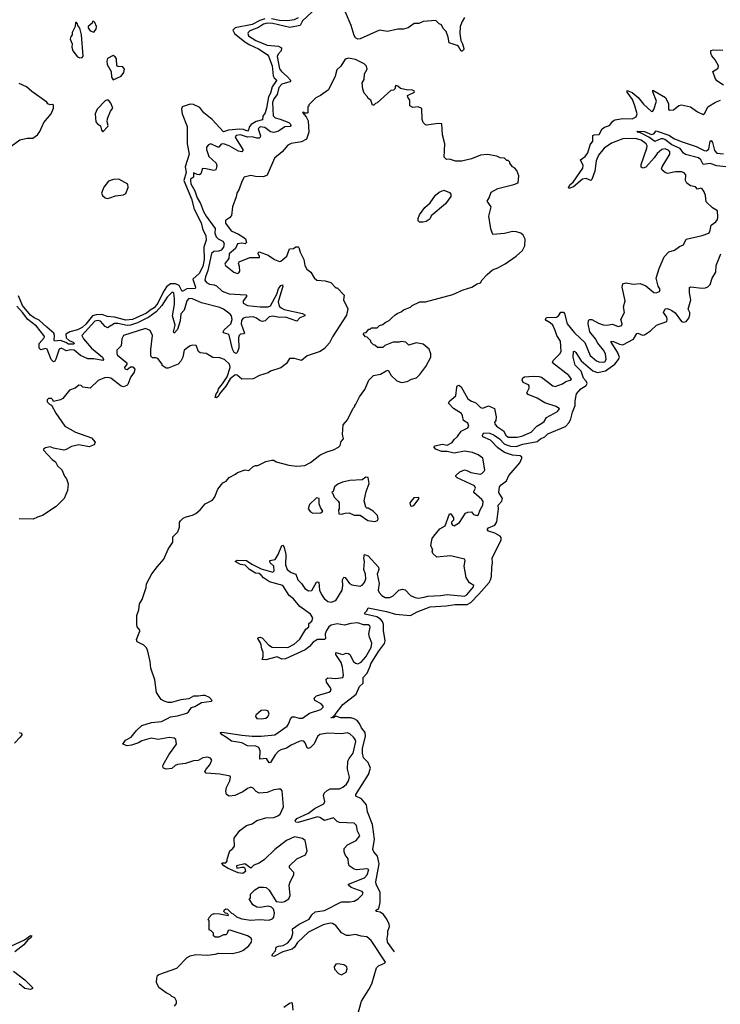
# Model space of a CAD drawing. Extents: x 2323203 to 2567568, y 883585 to 1022917.
# Tile 245 of 256: x 2544850 to 2550954, y 987147 to 995726. Entities that reach past the tile are written whole.
import ezdxf

# ---------------------------------------------------------------- set-up
doc = ezdxf.new("R2010")
doc.units = 0

msp = doc.modelspace()

# ---------------------------------------------------------------- linework, layer by layer
at = {"layer": '0CON10XD'}
for points in [[(2548725, 995743.3), (2548705, 995710), (2548688.5, 995665), (2548684, 995605), (2548693, 995543), (2548708.6, 995515), (2548720, 995475), (2548720, 995465), (2548705, 995452.5), (2548695, 995452.5), (2548673.1, 995493.1), (2548662.1, 995502.1), (2548593.2, 995523.2), (2548584.2, 995574.2), (2548565, 995622.5), (2548540, 995650), (2548525, 995680), (2548505, 995690), (2548475, 995718.8), (2548365, 995708.8), (2548327.7, 995692.3), (2548287.7, 995692.3), (2548234.2, 995655.8), (2548195, 995643.8), (2548145, 995644), (2548055, 995622.9), (2547985, 995634), (2547815, 995558), (2547795, 995556.2), (2547775, 995568.8), (2547765, 995586.7), (2547736.7, 995675), (2547639.4, 995909.4)], [(2547397, 995793), (2547314.3, 995715), (2547294.2, 995675.8), (2547205, 995657.9), (2547055, 995693.1), (2547005, 995694.6), (2546975, 995685.9), (2546931.1, 995658.9), (2546855, 995627.5), (2546840, 995615), (2546836.4, 995605), (2546844.2, 995585), (2546908.8, 995545), (2547005, 995504.8), (2547105, 995495.2), (2547131.2, 995481.2), (2547128.5, 995455), (2547101.6, 995425), (2547094.2, 995405), (2547115, 995298), (2547130, 995275), (2547181.7, 995231.7), (2547212.2, 995195), (2547202.5, 995185), (2547135, 995163.1), (2547108.5, 995135), (2547092.3, 995075), (2547063.2, 995035), (2547053.6, 995005), (2547059.4, 994889.4), (2547075, 994871.5), (2547120.4, 994860.4), (2547195, 994830.1), (2547210.5, 994815), (2547212.2, 994805), (2547205.3, 994795), (2547158.8, 994791.2), (2547106.1, 994753.9), (2547065, 994743.3), (2547035, 994748.8), (2546985, 994786.6), (2546945, 994793.6), (2546928.5, 994775), (2546947.5, 994715), (2546946.5, 994703.5), (2546935, 994694.6), (2546915, 994693.6), (2546875, 994704.6), (2546835, 994701.5), (2546775, 994723.1), (2546735, 994718.1), (2546726.4, 994705), (2546729, 994695), (2546792.9, 994595), (2546794.2, 994585), (2546785, 994575.8), (2546755, 994581.2), (2546675, 994627), (2546625, 994643.5), (2546605, 994640.8), (2546585, 994616.2), (2546575, 994614.2), (2546515, 994643.3), (2546495, 994636.7), (2546478.8, 994615), (2546476.2, 994595), (2546485, 994567.5), (2546498.6, 994535), (2546560.5, 994475), (2546566.9, 994455), (2546562.2, 994425), (2546554.6, 994415.4), (2546537.4, 994412.6), (2546475, 994427.7), (2546442.2, 994427.8), (2546426.8, 994383.2), (2546417.5, 994375), (2546395, 994375.8), (2546365, 994390), (2546364, 994355), (2546339.5, 994335), (2546337.7, 994325), (2546341.6, 994295), (2546374.8, 994235), (2546396, 994175), (2546426.2, 994125), (2546452.7, 994055), (2546474.5, 994014.5), (2546552.9, 993905), (2546551.4, 993865), (2546560.4, 993835), (2546577.8, 993815), (2546620, 993795), (2546630.5, 993775), (2546626.3, 993745), (2546605, 993717.3), (2546585, 993709.5), (2546542.6, 993707.4), (2546521, 993689), (2546488.4, 993541.6), (2546467.6, 993485), (2546464.1, 993455), (2546477.5, 993435), (2546505, 993420), (2546544.3, 993414.3), (2546565.7, 993405.7), (2546615, 993360.6), (2546675, 993336.3), (2546819.7, 993329.8), (2546825.9, 993325.9), (2546825.9, 993315), (2546796, 993275), (2546797.9, 993255), (2546835, 993236), (2546945, 993223.5), (2547015, 993225.2), (2547036.5, 993233.5), (2547091.1, 993335), (2547105, 993380), (2547125, 993408.4), (2547140, 993415), (2547142.9, 993402.9), (2547102.1, 993267.9), (2547111.1, 993231.1), (2547126.7, 993215), (2547155, 993200.5), (2547314, 993165), (2547334.4, 993155), (2547332.9, 993145), (2547291.9, 993128.1), (2547265, 993100), (2547165, 993134.6), (2547115, 993131), (2547055, 993143.4), (2547022.2, 993137.8), (2546988.6, 993101.4), (2546965, 993096), (2546945, 993101.2), (2546913.4, 993125), (2546885, 993135.8), (2546815, 993130.5), (2546795, 993122.1), (2546783.9, 993105), (2546780.5, 993075), (2546808.2, 992995), (2546801.4, 992988.6), (2546775, 992985.8), (2546762.7, 992975), (2546757.8, 992955), (2546759, 992865), (2546745, 992825.6), (2546735, 992817.5), (2546718.2, 992825), (2546705, 992854.3), (2546676.2, 992976.2), (2546665, 992986), (2546625, 992996), (2546622.9, 993005), (2546632.8, 993025), (2546688.9, 993075), (2546699.9, 993115), (2546695.1, 993145), (2546685, 993161.2), (2546625, 993203.8), (2546595, 993218.2), (2546435, 993260), (2546355, 993292.5), (2546325, 993297.4), (2546305, 993275.5), (2546284, 993196), (2546255, 993162.5), (2546248.8, 993101.2), (2546225, 993025.4), (2546195, 992994.7), (2546189, 993005), (2546203.3, 993065), (2546181.9, 993145), (2546199, 993245), (2546197.4, 993297.4), (2546192.7, 993342.7), (2546185, 993350.5), (2546175, 993347.7), (2546135, 993308.1), (2546088.7, 993235), (2546038.9, 993181.1), (2545974.6, 993135.3), (2545875.9, 993084.1), (2545815, 993064.2), (2545785, 993060.7), (2545705, 993078.5), (2545675, 993078.3), (2545615, 993039.7), (2545595, 993052.5), (2545555, 993099.8), (2545535, 993105.8), (2545505, 993099.8), (2545392.5, 992975), (2545405.3, 992945), (2545475, 992864.7), (2545570.8, 992785), (2545581.5, 992765), (2545575, 992756.9), (2545495, 992772), (2545445, 992770.9), (2545380.9, 992800.9), (2545325, 992845.4), (2545295, 992849.5), (2545255, 992839.5), (2545215, 992863.6), (2545195, 992854.7), (2545165, 992766.7), (2545155, 992750), (2545145, 992745.4), (2545123.9, 992765), (2545088.8, 992855), (2545075, 992861.1), (2545035, 992849.8), (2545019.3, 992865), (2545019.6, 992905), (2545061.8, 992955), (2545066.2, 992965), (2545061.4, 992975), (2544995, 993056), (2544922.2, 993112.2), (2544875, 993173.9), (2544825, 993228.8)], [(2546987.2, 995732.8), (2546941.8, 995718.2), (2546874.9, 995685.1), (2546726.5, 995653.5), (2546705.9, 995635), (2546720.7, 995605), (2546812, 995531.9), (2546855, 995505.2), (2546930.9, 995470.9), (2547005, 995422.9), (2547017.5, 995407.5), (2547049.2, 995325), (2547057.1, 995237.1), (2547067.8, 995217.8), (2547085.4, 995205), (2547087.3, 995195), (2547050.7, 995139.3), (2547035, 995085.6), (2547019, 995055), (2546999.6, 994955), (2546988.1, 994915), (2546968, 994885), (2546965.4, 994854.6), (2546910.2, 994839.8), (2546868.1, 994811.9), (2546851.5, 994795), (2546844.6, 994765), (2546835.2, 994754.8), (2546798.6, 994768.6), (2546765, 994770.7), (2546668, 994762), (2546625, 994748.2), (2546527.2, 994857.2), (2546455, 994914.7), (2546419.5, 994959.5), (2546365, 994987.3), (2546335, 994988.3), (2546275, 994969.4), (2546265, 994962.4), (2546258.5, 994945), (2546266.1, 994905), (2546308.2, 994795), (2546308.6, 994721.4), (2546309.7, 994645), (2546327, 994553), (2546291.3, 994445), (2546299.2, 994395), (2546279.1, 994325), (2546346.4, 994163.6), (2546370, 994075), (2546430.6, 993955), (2546446.1, 993896.1), (2546471.8, 993845), (2546475.4, 993805.4), (2546453.3, 993745), (2546458.1, 993635), (2546445, 993574.4), (2546415, 993514.7), (2546357.8, 993465), (2546382.5, 993395), (2546380, 993385), (2546305, 993380), (2546265, 993358.6), (2546239.8, 993409.8), (2546208, 993425), (2546165, 993422.9), (2546130.5, 993399.5), (2546098.7, 993351.4), (2546053.7, 993255), (2546021.3, 993215), (2545985.3, 993194.7), (2545955, 993168), (2545833.8, 993115), (2545775, 993106.4), (2545675, 993132.5), (2545615, 993138.4), (2545565, 993157), (2545515, 993154.7), (2545484.4, 993145.6), (2545425, 993071.5), (2545395, 993043.5), (2545355, 993022.7), (2545288.2, 993005), (2545252, 992985), (2545254.5, 992954.4), (2545280.9, 992930.9), (2545315.5, 992915), (2545326.9, 992905), (2545320, 992900), (2545275, 992897.7), (2545253.2, 992913.2), (2545205, 992931.5), (2545154.6, 992924.5), (2545149.3, 992935), (2545154.1, 992975), (2545147.2, 992995), (2545085.8, 993045.8), (2545018.2, 993108.2), (2544975, 993127.7), (2544945, 993150.7), (2544874.8, 993234.8), (2544838.7, 993318.6)], [(2545375, 995394.2), (2545395, 995396.7), (2545403.6, 995406.4), (2545389.2, 995595), (2545375, 995652.5), (2545357.5, 995675), (2545355, 995690), (2545345, 995700), (2545335, 995700), (2545332.5, 995665), (2545307.5, 995615), (2545307, 995593), (2545295, 995580), (2545290, 995555), (2545306.4, 995516.4), (2545303.3, 995485), (2545313.3, 995455), (2545355, 995403.3), (2545375, 995394.2)], [(2545495, 995617.5), (2545516.1, 995643.9), (2545520, 995665), (2545505, 995700), (2545495, 995710), (2545485, 995710), (2545480, 995695), (2545447.5, 995665), (2545446.7, 995655), (2545465, 995627.5), (2545495, 995617.5)], [(2547275, 995740.8), (2547240.8, 995725), (2547185, 995714.8), (2547115, 995718.6), (2547045, 995734.2)], [(2550982, 995155), (2550925, 995192.5), (2550910, 995215), (2550888, 995275), (2550935, 995304.2), (2550939.5, 995325), (2550910.7, 995375), (2550880.9, 995410.9), (2550872.3, 995435), (2550873.1, 995456.9), (2550896, 995464), (2550975, 995458.9)], [(2545665, 995202.5), (2545735, 995233.3), (2545755.9, 995264.1), (2545763.3, 995295), (2545750, 995315), (2545705, 995317.5), (2545697.5, 995325), (2545692.5, 995385), (2545683, 995403), (2545665, 995412.5), (2545615, 995386.7), (2545610, 995365), (2545612.9, 995335), (2545645.8, 995275), (2545648.8, 995225), (2545665, 995202.5)], [(2546975, 988167.5), (2546997.5, 988165), (2547023, 988143), (2547085, 988043.8), (2547135, 988037.5), (2547156.8, 988043.2), (2547194.1, 988065.9), (2547206, 988095), (2547197.5, 988185), (2547206, 988215), (2547237.5, 988275), (2547237.5, 988295), (2547200, 988335), (2547200, 988355), (2547264.2, 988415.8), (2547339.3, 988450.7), (2547356.1, 988483.9), (2547336.7, 988575), (2547315, 988593.3), (2547245, 988607.1), (2547175, 988574.2), (2547073.3, 988496.7), (2546982.3, 988407.7), (2546935, 988376.7), (2546891.2, 988358.8), (2546865, 988333.3), (2546811.7, 988371.7), (2546740, 988355), (2546743, 988333), (2546785, 988342.5), (2546801.7, 988341.7), (2546813, 988333), (2546817.5, 988305), (2546795, 988287.5), (2546753, 988293), (2546665, 988330), (2546630, 988355), (2546610, 988375), (2546615, 988380), (2546645, 988380), (2546657, 988393), (2546657, 988413), (2546680, 988485), (2546706.4, 988503.6), (2546722.5, 988525), (2546717.5, 988595), (2546767, 988663), (2546827.5, 988705), (2546875, 988720), (2546915, 988748.8), (2546995, 988772), (2547065, 988775.8), (2547100.3, 988789.7), (2547120, 988805), (2547147.7, 988867.7), (2547136.4, 989006.4), (2547125, 989022.5), (2547105, 989022.5), (2547065, 989015.8), (2547005, 988993.3), (2546935, 988986.9), (2546910.6, 989000.6), (2546885, 989030), (2546865, 989039.2), (2546835, 989027.1), (2546795, 988997.5), (2546725, 988968), (2546675, 988960), (2546651.2, 988975), (2546646, 989005), (2546652.9, 989035), (2546681.4, 989095), (2546688, 989125), (2546683.3, 989135), (2546595, 989151.9), (2546475, 989161.2), (2546463.3, 989175), (2546473.3, 989195), (2546508, 989235), (2546523.8, 989275), (2546512.3, 989292.3), (2546485, 989300.8), (2546445.7, 989294.3), (2546405, 989270.8), (2546365, 989269.2), (2546295, 989244.2), (2546225.8, 989235.8), (2546205, 989227.3), (2546175, 989200.5), (2546125, 989195.5), (2546103.5, 989203.5), (2546097.6, 989217.6), (2546100, 989235), (2546148.6, 989321.5), (2546217.1, 989415), (2546211.2, 989455), (2546197.2, 989467.2), (2546153.2, 989473.2), (2546055, 989455.6), (2545995, 989467.1), (2545915, 989444.2), (2545884.3, 989425.7), (2545825, 989406), (2545785, 989398.8), (2545750, 989415), (2545771.3, 989448.7), (2545820, 989475), (2545866.7, 989533.3), (2545915, 989576), (2545998.3, 989601.7), (2546085, 989611.9), (2546138.3, 989638.3), (2546165, 989652.9), (2546225, 989660.6), (2546305.4, 989684.6), (2546320.8, 989695), (2546345.7, 989734.3), (2546375, 989742.5), (2546435, 989776), (2546521.7, 989788.3), (2546527.5, 989795), (2546505, 989821.2), (2546465, 989837.5), (2546445, 989839.2), (2546405, 989830.8), (2546365, 989832.5), (2546325, 989808), (2546255, 989798.8), (2546173, 989777), (2546145, 989777.5), (2546108.3, 989788.3), (2546083.6, 989803.6), (2546042.5, 989865), (2546027.5, 989975), (2545992.5, 990075), (2545987.5, 990135), (2545962.5, 990235), (2545952.5, 990255), (2545932.5, 990275), (2545874.1, 990304.1), (2545867.5, 990325), (2545897, 990397), (2545897, 990407), (2545872.5, 990435), (2545870, 990455), (2545870, 990535), (2545887.5, 990585), (2545893, 990637), (2545917, 990673), (2545951.7, 990778.3), (2545955, 990810), (2546001.7, 990898.3), (2546051.7, 990961.7), (2546106.2, 991025), (2546145, 991112.5), (2546173.3, 991155), (2546183.3, 991175), (2546185, 991220), (2546227.5, 991265), (2546242.5, 991305), (2546242.5, 991345), (2546250.7, 991359.3), (2546275, 991382.5), (2546300, 991395), (2546355, 991407.5), (2546385, 991422.5), (2546422.5, 991455), (2546465, 991507.5), (2546529.3, 991540.7), (2546550.7, 991569.3), (2546577.5, 991635), (2546620.7, 991689.3), (2546647.5, 991705), (2546675, 991737.5), (2546730, 991765), (2546748.3, 991781.7), (2546815, 991802.5), (2546845, 991797.5), (2546885, 991833.3), (2546905, 991842.5), (2546925, 991842.5), (2546995, 991877.5), (2547047, 991887), (2547065, 991886.7), (2547085, 991873.3), (2547195, 991843.3), (2547265, 991836.7), (2547335, 991842.5), (2547383, 991867), (2547465, 991932.5), (2547525, 991960), (2547585, 991976.7), (2547628.3, 992001.7), (2547642.5, 992015), (2547650.7, 992049.3), (2547670, 992075), (2547663.3, 992115), (2547667.5, 992195), (2547705, 992240), (2547755, 992340), (2547770, 992355), (2547770, 992365), (2547780, 992375), (2547809.3, 992440.7), (2547856.1, 992503.9), (2547892.5, 992585), (2547933.6, 992626.4), (2547995, 992637.5), (2548043, 992667), (2548061.7, 992671.7), (2548086.2, 992625), (2548135, 992580), (2548176.1, 992566.1), (2548225.7, 992574.3), (2548265, 992593.8), (2548307.5, 992605), (2548337.5, 992635), (2548387.5, 992705), (2548432.5, 992785), (2548431.2, 992815), (2548416.7, 992855), (2548365, 992900), (2548305, 992910), (2548241.2, 992891.2), (2548215, 992916.7), (2548175, 992923.3), (2548155, 992917.5), (2548105, 992917.5), (2548031.7, 992888.3), (2548015, 992870), (2547968.3, 992868.3), (2547945, 992890), (2547931.7, 992891.7), (2547910, 992915), (2547908.3, 992928.3), (2547878.3, 992958.3), (2547861.7, 992961.7), (2547841.7, 992988.3), (2547851.7, 992998.3), (2547868.3, 993001.7), (2547891.7, 993028.3), (2547905, 993030), (2547915, 993040), (2547965, 993040), (2547985, 993060), (2548015, 993070), (2548033, 993087), (2548070, 993105), (2548090, 993125), (2548120, 993155), (2548145, 993170), (2548175, 993180), (2548193, 993197), (2548255, 993220), (2548270, 993235), (2548335, 993267.5), (2548385, 993267.5), (2548625, 993332.5), (2548715, 993372.5), (2548790, 993395), (2548836.7, 993423.3), (2548865, 993432.5), (2548880.7, 993459.3), (2548922.5, 993505), (2548970, 993545), (2549015, 993562.5), (2549080.7, 993599.3), (2549175, 993666.7), (2549230, 993715), (2549250, 993755), (2549253.6, 993813.6), (2549237.3, 993847.3), (2549215.9, 993865.9), (2549178.3, 993878.3), (2549145, 993881.2), (2549075, 993863.8), (2548972.5, 993855), (2548953.6, 993903.6), (2548937.5, 994015), (2548956.7, 994095), (2548922.5, 994145), (2548940, 994175), (2548956.7, 994223.3), (2549015, 994253.8), (2549155, 994290), (2549192.5, 994305), (2549197.5, 994365), (2549181.7, 994411.7), (2549160, 994435), (2549143.3, 994443.3), (2549120, 994475), (2549120, 994485), (2549105, 994500), (2549095, 994500), (2549075, 994520), (2549035, 994522.5), (2549006.4, 994536.4), (2548925, 994550), (2548865, 994546.7), (2548785, 994513.3), (2548703, 994493), (2548647, 994493), (2548595, 994510), (2548568.3, 994508.3), (2548548.3, 994528.3), (2548553.3, 994645), (2548533.9, 994723.9), (2548527, 994817), (2548495, 994822.5), (2548395, 994807.5), (2548385, 994810), (2548365, 994830), (2548357.5, 994855), (2548353, 994953), (2548323, 994967), (2548275, 994960), (2548250, 994975), (2548250, 995025), (2548231.7, 995051.7), (2548230, 995065), (2548290, 995095), (2548287.5, 995105), (2548265, 995113.3), (2548231.7, 995111.7), (2548167.5, 995127.5), (2548145, 995147.5), (2548128.3, 995151.7), (2548120, 995145), (2548120, 995125), (2548108.3, 995111.7), (2548085, 995110), (2547965, 995000), (2547950, 994995), (2547935, 994980), (2547925, 994980), (2547910, 995025), (2547885, 995040), (2547880, 995055), (2547852.5, 995085), (2547838.3, 995121.7), (2547832.5, 995175), (2547852.5, 995205), (2547853.3, 995255), (2547876.7, 995295), (2547870.7, 995320.7), (2547850.7, 995340.7), (2547775, 995378), (2547715, 995390), (2547687, 995383), (2547649.3, 995320.7), (2547611.7, 995288.3), (2547597.5, 995235), (2547540, 995115), (2547470, 995065), (2547430, 995045), (2547370, 994985), (2547368.3, 994971.7), (2547360, 994965), (2547360, 994915), (2547355, 994910), (2547335, 994910), (2547325, 994920), (2547313, 994917), (2547345, 994880), (2547363.6, 994843.6), (2547370, 994745), (2547350, 994685), (2547305, 994662.5), (2547215, 994646.7), (2547185, 994632.5), (2547135.8, 994574.2), (2547071.2, 994518.8), (2547005, 994372.5), (2546975, 994357.5), (2546905, 994360), (2546865, 994368.8), (2546805, 994353.3), (2546785, 994316.7), (2546761.7, 994248.3), (2546742, 994215), (2546735, 994182.5), (2546703.6, 994096.4), (2546695, 994020), (2546679.3, 994000.7), (2546643.9, 993976.1), (2546643.6, 993953.6), (2546692, 993885), (2546757.8, 993857.8), (2546794.2, 993835), (2546816.2, 993815), (2546826.1, 993783.9), (2546815, 993772.5), (2546785, 993779.1), (2546747.5, 993772.5), (2546729.1, 993730.9), (2546675.8, 993685), (2546673.3, 993645), (2546638.8, 993605), (2546636.2, 993595), (2546643.3, 993585), (2546715, 993526.7), (2546746.4, 993513.6), (2546759.3, 993520.7), (2546766.7, 993535), (2546766, 993575), (2546756.7, 993605), (2546762.5, 993615), (2546855, 993653.8), (2546940, 993655), (2546940, 993665), (2546926.7, 993685), (2546926.7, 993695), (2546935, 993703.3), (2547015, 993674.3), (2547070, 993635), (2547115, 993620), (2547125, 993622), (2547176.7, 993665), (2547202, 993728), (2547235, 993732.5), (2547255, 993747.5), (2547275, 993747.5), (2547281.7, 993741.7), (2547295, 993700), (2547326.4, 993636.4), (2547333.3, 993585), (2547350.7, 993550.7), (2547387.5, 993525), (2547417, 993477), (2547440, 993455), (2547511.7, 993451.7), (2547560, 993435), (2547605, 993390), (2547615, 993390), (2547677, 993327), (2547671.2, 993285), (2547707.7, 993207.7), (2547698.8, 993151.2), (2547575, 992963.3), (2547549.7, 992910.3), (2547505, 992861.2), (2547467.5, 992835), (2547355, 992796.7), (2547305, 992756.7), (2547245, 992773.8), (2547200, 992775), (2547175, 992731.2), (2547125, 992692.5), (2547035, 992662.5), (2547015, 992647.5), (2546940, 992625), (2546885, 992597.5), (2546785, 992592.5), (2546745, 992630), (2546728.3, 992631.7), (2546685, 992597.5), (2546645, 992532.5), (2546590, 992465), (2546582.5, 992445), (2546565, 992430), (2546552.5, 992435), (2546562.5, 992465), (2546577, 992483), (2546581.7, 992508.3), (2546615.7, 992554.3)], [(2544776.2, 994623.8), (2544851.2, 994678.8), (2544915, 994694.5), (2544965, 994694.5), (2545005, 994723.1), (2545025, 994752.5), (2545060.4, 994829.6), (2545125, 994906.2), (2545144, 994955), (2545145, 994980), (2545135, 994987.5), (2545115, 994983.3), (2545095, 994992.5), (2545086, 995006), (2544955, 995100), (2544910.7, 995140.7), (2544845, 995170)], [(2547165, 990158.2), (2547134.7, 990154.7), (2547094.4, 990174.4), (2546995, 990148.5), (2546962.7, 990152.7), (2546971.5, 990175), (2546972, 990212), (2546958.9, 990245), (2546951.9, 990291.9), (2546926, 990335), (2546926.7, 990343.3), (2546945, 990345.5), (2546965, 990337.1), (2547018, 990278), (2547048.3, 990258.3), (2547185, 990255.5), (2547241.4, 990285), (2547292.1, 990327.9), (2547343.6, 990415), (2547368, 990435), (2547370, 990465), (2547395, 990484.3), (2547403.8, 990515), (2547385, 990546.2), (2547292, 990612), (2547235, 990680.8), (2547198.9, 990708.9), (2547141.3, 990795), (2547027.8, 990827.7), (2546975, 990861.8), (2546955, 990886.2), (2546935, 990900.3), (2546905, 990903.2), (2546852.5, 990935), (2546813.9, 990973.9), (2546775, 990980), (2546726.2, 991005), (2546745, 991016.4), (2546825, 991015.3), (2546872.3, 990982.3), (2546952.5, 990942.5), (2547055, 990912.9), (2547067.1, 990925), (2547063.3, 990963.3), (2547032.2, 990995), (2547028.8, 991015), (2547075.9, 991024.1), (2547103.1, 991065), (2547135, 991144), (2547145, 991146.2), (2547155, 991126.7), (2547168.9, 991065), (2547167.1, 990975), (2547180.4, 990935), (2547215, 990908.1), (2547255, 990896.2), (2547272.9, 990845), (2547304.4, 990814.3), (2547335, 990768.9), (2547365, 990749.6), (2547395, 990751.9), (2547435, 990824.3), (2547445, 990829.4), (2547455, 990825.8), (2547462.7, 990755), (2547478.5, 990718.5), (2547502.5, 990682.5), (2547535, 990658), (2547565, 990650.9), (2547603.9, 990666.1), (2547658.2, 990755), (2547666, 990796), (2547662.9, 990845), (2547675, 990867.5), (2547686, 990865), (2547724.3, 990815), (2547743, 990803), (2547815, 990789.4), (2547835, 990797.8), (2547855, 990821.9), (2547867, 990855), (2547864.1, 990895), (2547848.1, 990935), (2547854.6, 991005), (2547848.4, 991035), (2547855, 991065.4), (2547885, 991054), (2547977.5, 990955), (2547980.4, 990935), (2547965.4, 990895), (2547981.2, 990815), (2547974.6, 990754.6), (2547981.1, 990735), (2548005, 990707.8), (2548035, 990692.5), (2548075, 990691.1), (2548105, 990706.9), (2548153.7, 990756.3), (2548185, 990763.3), (2548207.2, 990757.2), (2548255, 990708.6), (2548295, 990690.6), (2548325.5, 990685.5), (2548373.3, 990695), (2548405, 990704.6), (2548515, 990709.7), (2548575, 990719.1), (2548725, 990704.5), (2548745, 990715.7), (2548802.5, 990785), (2548807.5, 990797.5), (2548770.4, 990820.5), (2548740, 990865), (2548724, 990965), (2548732.5, 991015), (2548726.2, 991026.2), (2548604.2, 991054.2), (2548484.3, 991044.3), (2548450, 991075), (2548442.5, 991095), (2548450, 991105), (2548431.2, 991145), (2548444.3, 991205), (2548457.1, 991225), (2548511.4, 991288.6), (2548556.9, 991315), (2548595, 991420), (2548605, 991420), (2548630, 991385), (2548629.2, 991365), (2548613.5, 991346.5), (2548612.5, 991335), (2548620.4, 991320.4), (2548635, 991314.7), (2548680.6, 991345), (2548734, 991425), (2548755, 991435.6), (2548785, 991438.6), (2548804.3, 991414.3), (2548835.6, 991405), (2548846.7, 991415), (2548860.8, 991455), (2548883.8, 991495), (2548886.7, 991526.7), (2548875.9, 991545.9), (2548808.2, 991605), (2548806.4, 991615), (2548821.3, 991645), (2548811.3, 991665), (2548661.2, 991735), (2548650, 991745), (2548650, 991755), (2548685, 991787.5), (2548725, 991803.1), (2548745, 991799.1), (2548780, 991780), (2548862.5, 991767.5), (2548877.6, 991772.4), (2548897.8, 991792.2), (2548901.5, 991805), (2548886, 991905), (2548845, 991934.2), (2548795, 991954), (2548725.5, 991965.5), (2548635, 991948.5), (2548575, 991963.9), (2548525, 991962.7), (2548474.7, 991984.7), (2548459.2, 992005), (2548466.7, 992013.3), (2548535, 992026.7), (2548575, 992017.7), (2548617.5, 992042.5), (2548635, 992068.7), (2548664.6, 992095), (2548695, 992139.4), (2548755, 992171.1), (2548763.6, 992185), (2548755, 992210.9), (2548716.7, 992235), (2548708.9, 992275), (2548698.8, 992295), (2548628.9, 992338.9), (2548587.5, 992385), (2548596.4, 992405), (2548650.1, 992449.9), (2548659.7, 992525), (2548665, 992538.1), (2548675, 992540.5), (2548695, 992525.6), (2548755, 992422.5), (2548785, 992402.2), (2548825, 992387.5), (2548865, 992345.8), (2548885, 992342.2), (2548935, 992360.6), (2548987.5, 992337.5), (2549000.6, 992265), (2548997.1, 992235), (2548987.1, 992215), (2548989.4, 992205), (2549005.5, 992185), (2549064.8, 992144.8), (2549085.3, 992105), (2549105, 992087.1), (2549185, 992088.8), (2549225, 992096), (2549305, 992133.2), (2549354.8, 992185.2), (2549400.3, 992209.7), (2549419.1, 992225), (2549441.2, 992258.8), (2549536.7, 992313.3), (2549552.5, 992335), (2549525, 992355.4), (2549425, 992387.1), (2549358.2, 992428.2), (2549278.9, 992458.9), (2549268.6, 992475), (2549287.5, 992515), (2549288.8, 992535), (2549282.5, 992545), (2549236.7, 992565), (2549227.5, 992585), (2549234.4, 992605), (2549247.2, 992612.8), (2549325, 992620.5), (2549377.4, 992617.4), (2549395, 992610), (2549495, 992535.3), (2549515, 992530.9), (2549578.3, 992551.7), (2549607.1, 992572.8), (2549645.7, 992585), (2549657.1, 992595), (2549634.6, 992625), (2549491.9, 992735), (2549496.7, 992755), (2549556.5, 992815), (2549566.8, 992835), (2549561.8, 992925), (2549530, 992975), (2549515, 993018.8), (2549495, 993063.1), (2549472.2, 993085), (2549436.7, 993105), (2549430.8, 993115), (2549433.1, 993125), (2549445, 993131.3), (2549528, 993135), (2549545.6, 993144.4), (2549565, 993178.8), (2549587.2, 993177.2), (2549595.7, 993165), (2549619.2, 993075), (2549685, 992998.7), (2549775, 992911.9), (2549821, 992801), (2549875, 992752.7), (2549895, 992744.6), (2549935, 992740.9), (2549949.2, 992745), (2549960.5, 992765), (2549954.5, 992814.5), (2549937.1, 992845), (2549886.4, 992906.4), (2549866.4, 992945), (2549816.3, 993005), (2549801.6, 993075), (2549804.6, 993105.4), (2549815, 993112.9), (2549835, 993113.3), (2549892.2, 993082.2), (2549935, 993067.6), (2549966.6, 993063.4), (2550015, 993073.3), (2550065, 993052), (2550095, 993060), (2550098, 993075), (2550088.6, 993115), (2550118.1, 993175), (2550110, 993225), (2550125.4, 993275), (2550099.6, 993395), (2550105, 993423.5), (2550135, 993432.8), (2550195, 993420), (2550255, 993426.5), (2550305.5, 993405.5), (2550375, 993348), (2550395, 993347.1), (2550425, 993358.8), (2550431.2, 993375), (2550412.7, 993402.7), (2550396.7, 993475), (2550421.3, 993558.7), (2550465, 993660), (2550505, 993702), (2550555, 993717.5), (2550599.6, 993750.4), (2550632.2, 993765), (2550655.8, 993814.2), (2550795, 993846), (2550855, 993866), (2550863.2, 993876.8), (2550874.6, 993935.4), (2550915, 993964), (2550929.2, 993985), (2550933.8, 994005), (2550931.2, 994061.2), (2550885.7, 994085.7), (2550829.6, 994139.5), (2550824.2, 994195), (2550814, 994225), (2550795, 994252.5), (2550785, 994257.5), (2550755, 994250), (2550738.3, 994268.3), (2550695, 994277.5), (2550661.3, 994301.3), (2550651.8, 994325), (2550652.8, 994372.8), (2550640.8, 994390.8), (2550615, 994399.6), (2550565, 994400), (2550495, 994386.9), (2550474.3, 994394.3), (2550448.9, 994415), (2550442.7, 994425), (2550446.5, 994445), (2550514.4, 994555), (2550513.1, 994575), (2550505, 994585.5), (2550475, 994600.9), (2550445, 994595.5), (2550405, 994560), (2550378.6, 994521.4), (2550305, 994440.8), (2550280.7, 994430.7), (2550265, 994441.9), (2550263.3, 994465), (2550313, 994605), (2550315.8, 994625.8), (2550308.8, 994645), (2550265, 994675.3), (2550215, 994689.6), (2550105, 994686.9), (2550044.7, 994664.7), (2550005, 994649.5), (2549941.3, 994605), (2549894, 994545), (2549873.7, 994495), (2549860.8, 994405), (2549835, 994333.1), (2549825, 994325.5), (2549785, 994342), (2549755, 994337.6), (2549675, 994269.5), (2549634.3, 994254.3), (2549630.8, 994265), (2549645, 994290.8), (2549671.1, 994308.9), (2549756.7, 994433.3), (2549758.9, 994455), (2549736.5, 994505), (2549777.9, 994535), (2549798.9, 994565), (2549820, 994635), (2549842.6, 994667.4), (2549842.8, 994717.2), (2549855, 994723.3), (2549900, 994725), (2549924.6, 994775.4), (2549945, 994789.1), (2549990, 994805), (2550018.4, 994841.6), (2550036.2, 994853.8), (2550104.5, 994864.5), (2550185, 994860.8), (2550222.1, 994877.9), (2550231.2, 994905), (2550209.6, 994975), (2550188.9, 995028.9), (2550142.3, 995095), (2550142.7, 995107.3), (2550185, 995091.2), (2550238, 995048), (2550285, 994990.6), (2550355, 994926), (2550365, 994928), (2550375, 994943.8), (2550398.5, 995015), (2550365, 995097.5), (2550365, 995112.5), (2550477.5, 995047.5), (2550502.7, 994992.7), (2550503.3, 994945), (2550508.3, 994938.3), (2550545, 994940), (2550591.7, 994978.3), (2550615, 994983.3), (2550695.9, 994965.9), (2550755, 994922), (2550805, 994898.8), (2550818.3, 994911.7), (2550846.2, 994965), (2550911.7, 995008.3), (2550955, 995024.5)], [(2545575, 994750), (2545618.2, 994795), (2545621.5, 994805), (2545611.6, 994835), (2545614.1, 994865), (2545642.2, 994927.8), (2545662.7, 994955), (2545645, 994998.6), (2545625, 995023.1), (2545615, 995026.7), (2545595, 995017.5), (2545525, 994946.2), (2545506.7, 994905), (2545512.5, 994835), (2545527, 994817), (2545555, 994800), (2545563, 994763), (2545575, 994750)], [(2551002.5, 994445), (2550925, 994453.5), (2550865, 994472.8), (2550804.7, 994464.7), (2550783.8, 994505), (2550765, 994521.9), (2550650.6, 994550.6), (2550633.1, 994563.1), (2550604.5, 994604.5), (2550532.9, 994635), (2550472, 994682), (2550455, 994688.9), (2550435, 994687.7), (2550385, 994663.5), (2550332.3, 994702.3), (2550259.1, 994739.1), (2550228.9, 994745), (2550235, 994755.7), (2550295, 994752.7), (2550355, 994724.6), (2550375, 994732.3), (2550395, 994756.7), (2550405, 994754.5), (2550505, 994718.3), (2550555, 994686.6), (2550621.5, 994661.5), (2550745, 994620.2), (2550814.7, 994584.7), (2550835, 994582.3), (2550853.8, 994596.2), (2550865, 994666.9), (2550875, 994674.5), (2550885.7, 994655.7), (2550903.8, 994585), (2550925, 994563.4), (2550982.4, 994557.6)], [(2545615, 994168.8), (2545635, 994173.5), (2545685, 994191.3), (2545755, 994200.8), (2545775, 994212.1), (2545795.2, 994265), (2545793.6, 994293.6), (2545715, 994337.5), (2545667, 994333), (2545625, 994317.5), (2545583.6, 994266.4), (2545563.6, 994215), (2545572.5, 994195), (2545595, 994174.5), (2545615, 994168.8)], [(2548365, 993962.5), (2548332.5, 993962.5), (2548322.5, 993972.5), (2548322.5, 993995), (2548332.5, 994025), (2548380.7, 994089.3), (2548425, 994130), (2548474.1, 994195.9), (2548505, 994223.3), (2548545, 994240), (2548595, 994220), (2548607, 994207), (2548607.5, 994185), (2548560, 994120), (2548435, 994017.5), (2548427.5, 993995), (2548416.4, 993983.6), (2548391.7, 993968.3), (2548365, 993962.5)], [(2548115.6, 987605.2), (2548055, 987687.5), (2548050.3, 987719.7), (2548058.6, 987755), (2548057.5, 987785), (2548071.4, 987825), (2548068.6, 987845), (2548048.9, 987888.9), (2548020.8, 987930.8), (2547989.3, 987949.3), (2547960, 987955), (2547950, 987965), (2547978.3, 987981.7), (2547990.6, 988035), (2547991.7, 988121.7), (2547955.7, 988195), (2547953.1, 988215), (2547980.8, 988370.8), (2547966.8, 988436.8), (2547934.7, 988474.7), (2547926.7, 988495), (2547941.7, 988585), (2547922.8, 988712.8), (2547879.4, 988825), (2547871.2, 988885), (2547828.8, 988938.8), (2547779.6, 988959.5), (2547778.6, 988975), (2547890.3, 989149.8), (2547906.6, 989205), (2547885, 989254.6), (2547845, 989294), (2547836, 989335), (2547835.9, 989375), (2547863.2, 989483.2), (2547858.6, 989515), (2547828.6, 989555), (2547811.2, 989595), (2547789.3, 989619.3), (2547764.8, 989634.8), (2547734.1, 989644.1), (2547645, 989642.7), (2547605, 989656.7), (2547585, 989644), (2547560, 989645), (2547573, 989647), (2547598.8, 989671.2), (2547665, 989759.6), (2547781.6, 989848.4), (2547811.2, 989915), (2547842.1, 989945), (2547843.8, 989995), (2547877.3, 990032.7), (2547903.6, 990093.6), (2547909.6, 990115), (2547975, 990219.7), (2548028.7, 990291.3), (2548034.7, 990315), (2548020.8, 990405), (2548020.3, 990455), (2548012.1, 990482), (2547993.9, 990503.9), (2547962.7, 990522.7), (2547860, 990545), (2547853.3, 990555), (2547873.6, 990576.4), (2547885, 990602.5), (2548045, 990570), (2548125, 990546.9), (2548255, 990533.8), (2548314.1, 990565.9), (2548425, 990611.1), (2548565, 990619.3), (2548645, 990631.3), (2548748.1, 990631.9), (2548781.3, 990648.7), (2548849.7, 990719.7), (2548939.1, 990820.9), (2548952.8, 990845), (2548961.6, 990875), (2548963, 990955), (2548970, 990995), (2548965.3, 991035), (2549044.8, 991195), (2549044.7, 991215), (2549036.2, 991226.2), (2548990.9, 991250.9), (2548935, 991270.6), (2548922.7, 991285), (2548935, 991298.4), (2548989, 991321), (2549008.3, 991351.7), (2549020.3, 991465), (2549018.4, 991495), (2549050, 991530), (2549056.3, 991555), (2549024.6, 991605), (2549031.8, 991655), (2549045, 991672.7), (2549092.4, 991707.6), (2549112.6, 991755), (2549206.2, 991865), (2549226, 991905), (2549224.6, 991915), (2549211.4, 991925), (2549145, 991932.8), (2549074.2, 991954.2), (2549015.9, 991995), (2548952.6, 992062.6), (2548885, 992092.2), (2548881.8, 992105), (2548893.6, 992126.4), (2548945, 992123.4), (2548985, 992106.8), (2549029.5, 992075), (2549070.7, 992030.7), (2549090.4, 992020.4), (2549125, 992010), (2549175, 992008.3), (2549235, 992028.7), (2549359, 992051), (2549388.5, 992075), (2549425, 992092.4), (2549451.9, 992118.1), (2549605, 992181.9), (2549636.5, 992215), (2549652.6, 992247.4), (2549665.5, 992305), (2549689.2, 992365), (2549690, 992405), (2549701.5, 992465), (2549740.4, 992509.6), (2549785, 992538.1), (2549793.5, 992555), (2549786.7, 992575), (2549761.3, 992601.3), (2549742.7, 992662.7), (2549723, 992683), (2549691.1, 992715), (2549672.5, 992785), (2549675.8, 992834.2), (2549685, 992837.1), (2549695, 992825.7), (2549742.2, 992752.2), (2549845, 992665.9), (2549885, 992652.9), (2549955, 992666.7), (2550035, 992723.3), (2550068.1, 992765), (2550075.2, 992784.9), (2550059.1, 992829.1), (2550003.5, 992915), (2550004.3, 992925), (2550025, 992921.6), (2550075, 992897.9), (2550105, 992894), (2550196.6, 992943.4), (2550227.8, 992992.2), (2550235, 992994.6), (2550275, 992977.4), (2550295, 992981.3), (2550346.5, 993015), (2550399.6, 993065), (2550486.9, 993095), (2550491.8, 993115), (2550487.4, 993135), (2550460.3, 993175), (2550475, 993205.5), (2550495, 993208.2), (2550531.5, 993191.5), (2550561, 993171), (2550615, 993096.7), (2550635, 993089.1), (2550655.8, 993095), (2550678.6, 993125), (2550689.2, 993155), (2550688.8, 993175), (2550674, 993205), (2550697.1, 993285), (2550685.8, 993345), (2550686.4, 993393.6), (2550695, 993398.8), (2550795, 993387.3), (2550825, 993389.1), (2550845, 993397.8), (2550865, 993419.2), (2550884.2, 993475), (2550916.2, 993525), (2550918, 993585), (2550959.5, 993685)], [(2546615.7, 992554.3), (2546656.2, 992615), (2546682.5, 992695), (2546676.7, 992725), (2546635, 992766.2), (2546595, 992778.8), (2546533, 992783), (2546475, 992818), (2546423, 992823), (2546407.5, 992835), (2546386.7, 992886.7), (2546355, 992888.8), (2546335, 992883.3), (2546282.5, 992845), (2546272.5, 992785), (2546255, 992750), (2546230, 992725), (2546145, 992690), (2546125, 992690), (2546091.7, 992711.7), (2546090, 992725), (2546053, 992773), (2546035, 992780), (2546008.3, 992778.3), (2545993, 992793), (2545993, 992853), (2546006.7, 992975), (2545986.4, 993016.4), (2545945.8, 993035.8), (2545755, 992973.8), (2545740.8, 992945), (2545733.8, 992885), (2545696.7, 992845), (2545696.2, 992815), (2545702.7, 992802.7), (2545782.5, 992735), (2545782.5, 992725), (2545762.5, 992695), (2545765, 992682.5), (2545785, 992677.5), (2545815, 992700), (2545835, 992700), (2545851.7, 992681.7), (2545847.5, 992655), (2545818, 992615), (2545810.8, 992595), (2545792.5, 992547.5), (2545782.5, 992537.5), (2545755, 992527.5), (2545735, 992532.9), (2545645, 992602.2), (2545615, 992609.2), (2545590, 992605), (2545535, 992582), (2545465, 992514), (2545400, 992525), (2545385, 992537.5), (2545365, 992542.5), (2545332.5, 992515), (2545283, 992496.9), (2545225, 992426), (2545205, 992413.3), (2545145, 992400), (2545140, 992415), (2545125.9, 992425.9), (2545100, 992425), (2545090, 992415), (2545090, 992395), (2545110, 992375), (2545128.3, 992368.3), (2545165, 992297.5), (2545243.3, 992185), (2545335, 992131.2), (2545475, 992082.5), (2545507.5, 992045), (2545499.3, 992020.7), (2545455, 992003.8), (2545365, 992021.2), (2545302.7, 992007.3), (2545255, 991980), (2545233.9, 991976.1), (2545145, 991991.2), (2545115, 992003.8), (2545075, 991996.7), (2545057.5, 991985), (2545057.5, 991975), (2545133.5, 991893.5), (2545161.2, 991875), (2545180, 991840), (2545216.7, 991805), (2545239.3, 991749.3), (2545257.5, 991725), (2545271.7, 991681.7), (2545267.5, 991625), (2545237.5, 991555), (2545166.4, 991483.6), (2545050, 991405), (2545005, 991392.5), (2544966.4, 991373.6), (2544845, 991377.5)], [(2547945, 991352.5), (2547966.4, 991363.6), (2547972.5, 991375), (2547967.5, 991405), (2547930, 991445), (2547885, 991470), (2547875, 991470), (2547865, 991480), (2547850, 991535), (2547870, 991615), (2547896.2, 991685), (2547885, 991737.5), (2547865, 991740), (2547835, 991717.5), (2547725, 991710), (2547663.6, 991696.4), (2547621.7, 991678.3), (2547593.6, 991656.4), (2547580, 991615), (2547570, 991605), (2547578.3, 991598.3), (2547590, 991565), (2547625, 991530), (2547632.5, 991515), (2547632.5, 991465), (2547627.5, 991455), (2547631.7, 991421.7), (2547655, 991417.5), (2547685, 991427.5), (2547719.3, 991429.3), (2547765, 991407.5), (2547815, 991407.5), (2547883.8, 991363.8), (2547945, 991352.5)], [(2547405, 991427.5), (2547475, 991430), (2547490, 991445), (2547470, 991475), (2547458.3, 991508.3), (2547460, 991555), (2547435, 991560), (2547375, 991502.5), (2547363, 991463), (2547385, 991437.5), (2547405, 991427.5)], [(2548265.9, 991485.9), (2548285, 991493.1), (2548330, 991555), (2548325, 991562.5), (2548285, 991560), (2548250.6, 991515), (2548255, 991490), (2548265.9, 991485.9)], [(2547759.2, 986925), (2547829.4, 987175), (2547892.9, 987277.1), (2547919.4, 987325), (2547957.3, 987465), (2547975, 987483.1), (2548029.2, 987505), (2548038.6, 987515), (2547913.3, 987703.3), (2547875, 987734.3), (2547825, 987740), (2547775, 987756.5), (2547724.6, 987745.4), (2547697, 987747), (2547655, 987771.4), (2547604.2, 987834.2), (2547575, 987852.5), (2547555.6, 987855.7), (2547495, 987838.8), (2547365, 987775.2), (2547271.1, 987685), (2547244.6, 987645), (2547225, 987629.2), (2547142, 987605), (2547065, 987563.3), (2547050.3, 987570.3), (2547051.4, 987585), (2547078, 987612), (2547085, 987646.2), (2547106.1, 987653.9), (2547145, 987660.3), (2547185, 987682.1), (2547217.8, 987725), (2547228.4, 987765), (2547226.7, 987805), (2547285, 987846.8), (2547371.2, 987888.8), (2547395, 987926.3), (2547425, 987954.3), (2547505, 987965.2), (2547655, 988040.7), (2547725, 988039.5), (2547765, 988046.9), (2547798.9, 988065), (2547835.7, 988105), (2547841.4, 988115), (2547835, 988128.9), (2547739.2, 988165), (2547716, 988185), (2547716.2, 988195), (2547855, 988248.1), (2547878.2, 988275), (2547890.8, 988320.8), (2547875, 988328.6), (2547785, 988317.5), (2547763.3, 988325), (2547720, 988355), (2547713.8, 988375), (2547713.3, 988415), (2547685, 988450), (2547675.8, 988475.8), (2547677.5, 988505), (2547705, 988535.8), (2547781.2, 988575), (2547813.8, 988615), (2547794.6, 988654.6), (2547785.4, 988705), (2547765, 988725.4), (2547635, 988731.1), (2547615, 988740.6), (2547585, 988771.4), (2547505, 988747.9), (2547465, 988774.6), (2547445, 988779.5), (2547275, 988732.5), (2547254.6, 988734.6), (2547250, 988745), (2547265, 988766.5), (2547365, 988813.4), (2547425, 988855.3), (2547499.2, 988895), (2547508, 988915), (2547496.1, 988966.1), (2547503.7, 988986.3), (2547529.4, 989010.6), (2547555, 989023.5), (2547635, 989024.1), (2547665, 989038.9), (2547696.2, 989065), (2547715.3, 989095), (2547722.7, 989125), (2547704.7, 989195), (2547709.2, 989265), (2547721.1, 989288.9), (2547755.2, 989334.8), (2547778, 989438), (2547774, 989455), (2547758.5, 989475), (2547725, 989502.9), (2547705, 989511.1), (2547655, 989503.3), (2547535, 989509), (2547465, 989498.6), (2547445, 989480.5), (2547415, 989417.3), (2547385, 989384.5), (2547367, 989377), (2547355, 989382.5), (2547337.8, 989425), (2547325, 989439.6), (2547305, 989441.9), (2547285, 989435.7), (2547215, 989404.6), (2547175, 989379.1), (2547125.8, 989365), (2547105, 989351.5), (2547075, 989320), (2547035, 989254.2), (2547025, 989252), (2546998.9, 989288.9), (2546943.1, 989283.1), (2546944.6, 989355), (2546934.5, 989385), (2546906.7, 989395), (2546835, 989398.7), (2546785.1, 989425.1), (2546695, 989439.1), (2546653.1, 989473.1), (2546615, 989493.8), (2546597.5, 989515), (2546612.5, 989517.5), (2546785, 989491.2), (2546875.2, 989484.8), (2546952.8, 989482.8), (2547072.5, 989495), (2547179.4, 989570.6), (2547191.9, 989588.1), (2547208.2, 989635), (2547225, 989651.1), (2547245, 989652.7), (2547285, 989639.3), (2547315, 989640), (2547375.3, 989684.7), (2547474.2, 989715), (2547494.3, 989735), (2547494.3, 989745), (2547475.8, 989765), (2547422.9, 989795), (2547414.3, 989815.7), (2547436.4, 989833.6), (2547544.5, 989865.5), (2547558, 989875), (2547562.5, 989885), (2547558.6, 989905), (2547522, 989955), (2547519.3, 989980.7), (2547535, 989991.2), (2547604.5, 989985.5), (2547665, 989994.2), (2547670.9, 990015), (2547661.6, 990085), (2547650.2, 990125), (2547605.5, 990195), (2547605, 990211.2), (2547665, 990195.6), (2547695, 990206.2), (2547715, 990203.8), (2547725, 990196.2), (2547758.6, 990135), (2547775, 990120), (2547795, 990113.5), (2547825, 990128.9), (2547866.7, 990175), (2547913.1, 990255), (2547919.1, 990295), (2547898.6, 990345), (2547893.3, 990375), (2547904.1, 990434.1), (2547901.2, 990445), (2547885, 990453.1), (2547845, 990453.8), (2547795, 990469.5), (2547733.8, 990465), (2547680.7, 990449.3), (2547615, 990460.8), (2547565, 990450.2), (2547544.3, 990435), (2547522.3, 990405), (2547511.8, 990375), (2547515.7, 990335), (2547505, 990325.6), (2547445, 990325.7), (2547408.2, 990301.8), (2547375.5, 990265), (2547337.8, 990235), (2547165, 990158.2)], [(2546955, 989634), (2546995, 989640), (2547013.3, 989655), (2547023.3, 989675), (2547015, 989702.5), (2546995, 989710), (2546955, 989706.2), (2546906.7, 989665), (2546903.6, 989653.6), (2546916.4, 989636.4), (2546955, 989634)], [(2544846.6, 989516.6), (2544865, 989508.8), (2544867.5, 989495), (2544855.5, 989474.5), (2544805, 989423.8)], [(2546199.3, 987130.7), (2546216.7, 987155), (2546216.1, 987176.1), (2546202.5, 987205), (2546174.2, 987214.2), (2546160.7, 987230.7), (2546125, 987247.5), (2546062.5, 987295), (2546043, 987337), (2546043.8, 987375), (2546051.7, 987398.3), (2546062.7, 987407.3), (2546218.3, 987461.7), (2546308.8, 987555), (2546335, 987569.2), (2546385, 987580), (2546485, 987576), (2546554.2, 987584.2), (2546585.8, 987594.2), (2546705, 987588.6), (2546765, 987604.3), (2546793.2, 987616.8), (2546845, 987656.2), (2546868, 987685), (2546873.8, 987705), (2546866.2, 987725), (2546835, 987744), (2546685, 987792.5), (2546665, 987790), (2546657.5, 987765), (2546645, 987753.3), (2546625, 987752.5), (2546585, 987733.3), (2546553, 987733), (2546540, 987745), (2546538.3, 987768.3), (2546518.3, 987788.3), (2546500, 987795), (2546500, 987875), (2546490, 987885), (2546498.3, 987891.7), (2546500, 987905), (2546525, 987930), (2546545, 987937.5), (2546595, 987936.7), (2546665, 987920), (2546668.3, 987928.3), (2546658.3, 987938.3), (2546641.7, 987941.7), (2546630, 987955), (2546631.7, 987968.3), (2546645, 987980), (2546660, 987975), (2546695, 987940), (2546710, 987935), (2546739.2, 987909.2), (2546785, 987891.5), (2546865, 987880.9), (2546935, 987885.6), (2547025, 987880.8), (2547055, 987893.8), (2547063.9, 987906.1), (2547071.2, 987945), (2547061.2, 987975), (2547045, 987993.3), (2547015, 988001.2), (2546945, 987990), (2546915, 987993.8), (2546882.5, 988015), (2546850, 988065), (2546860, 988075), (2546861.7, 988108.3), (2546900, 988145), (2546935, 988167.5), (2546975, 988167.5)], [(2544735, 987637.1), (2544892.2, 987707.8), (2544945, 987747.8), (2544955.7, 987745), (2544945.5, 987725), (2544921.2, 987708.8), (2544885, 987664.5), (2544808.8, 987605)], [(2547655, 987404.4), (2547695, 987428.8), (2547702.9, 987455), (2547700, 987475), (2547675, 987491.4), (2547621.2, 987498.8), (2547605, 987495.8), (2547590.5, 987475), (2547593.4, 987453.4), (2547626.3, 987416.3), (2547655, 987404.4)], [(2544796.9, 987435), (2544895, 987361.5), (2544962.5, 987295), (2544962.5, 987285), (2544945, 987276.2), (2544894.6, 987284.6), (2544844.6, 987324.6)], [(2547232.5, 987095), (2547227, 987157), (2547215, 987160), (2547200, 987155), (2547151.7, 987118.3)]]:
    msp.add_lwpolyline(points, dxfattribs=at)

doc.saveas('drawing.dxf')
